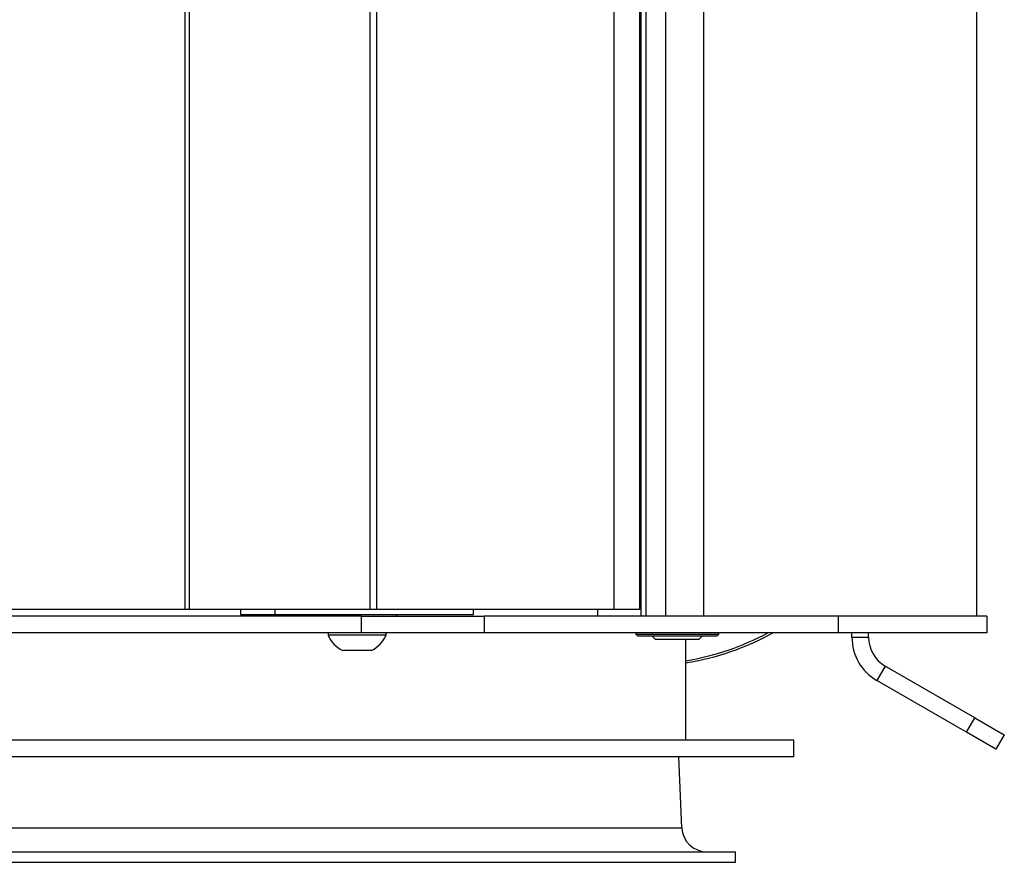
# Model space of a CAD drawing. Header units: inches. Extents: x 41.7 to 125.9, y 54.1 to 147.1.
# Tile 45 of 59: x 55.5 to 62.9, y 111.4 to 117.8. Entities that reach past the tile are written whole.
import ezdxf

# ---------------------------------------------------------------- set-up
doc = ezdxf.new("R2010")
doc.units = ezdxf.units.IN
doc.header["$LTSCALE"] = 20
doc.header["$MEASUREMENT"] = 0

msp = doc.modelspace()

# ---------------------------------------------------------------- linework, layer by layer
for p, q in [((56.7311, 113.3214), (56.7311, 138.2714)), ((56.7647, 113.3214), (56.7647, 138.2714)), ((58.1232, 113.3214), (58.1232, 138.2714)), ((58.1731, 113.3214), (58.1731, 138.2714)), ((59.9552, 113.3214), (59.9552, 138.2714)), ((60.1477, 113.3214), (60.1477, 138.2714)), ((60.1573, 113.2714), (60.1573, 138.2714)), ((60.1927, 138.2714), (60.1927, 113.2714)), ((60.3427, 113.2714), (60.3427, 138.2714)), ((60.629, 113.2714), (60.629, 138.2714)), ((62.679, 113.2714), (62.679, 138.2714)), ((58.056, 113.2714), (51.302, 113.2714)), ((56.7311, 113.3214), (52.6269, 113.3214)), ((56.7647, 113.3214), (56.7311, 113.3214)), ((58.1232, 113.3214), (56.7647, 113.3214)), ((57.149, 113.3214), (57.149, 113.2837)), ((57.149, 113.2837), (57.4053, 113.2837)), ((57.4053, 113.3214), (57.4053, 113.2837)), ((57.4053, 113.2837), (58.899, 113.2837)), ((57.7229, 113.2837), (57.73, 113.2714)), ((58.056, 113.1464), (58.056, 113.2714)), ((58.056, 113.2714), (58.9795, 113.2714)), ((58.1731, 113.3214), (58.1232, 113.3214)), ((59.9552, 113.3214), (58.1731, 113.3214)), ((58.3179, 113.2714), (58.325, 113.2837)), ((58.899, 113.2837), (58.899, 113.3214)), ((58.9795, 113.2714), (58.9795, 113.1464)), ((61.6371, 113.2714), (58.9795, 113.2714)), ((59.831, 113.3214), (59.831, 113.2714)), ((60.1477, 113.3214), (59.9552, 113.3214)), ((61.6371, 113.2714), (61.6371, 113.1464)), ((62.754, 113.2714), (61.6371, 113.2714)), ((62.754, 113.2714), (62.754, 113.1464)), ((58.056, 113.1464), (51.302, 113.1464)), ((57.8055, 113.1464), (57.8055, 113.1285)), ((58.2425, 113.1285), (57.8055, 113.1285)), ((58.9795, 113.1464), (58.056, 113.1464)), ((58.2425, 113.1285), (58.2425, 113.1464)), ((61.6371, 113.1464), (58.9795, 113.1464)), ((60.117, 113.1464), (60.117, 113.1364)), ((60.117, 113.1364), (60.132, 113.1214)), ((60.117, 113.1364), (60.741, 113.1364)), ((60.726, 113.1214), (60.132, 113.1214)), ((60.2415, 113.1214), (60.2665, 113.0964)), ((60.5915, 113.0964), (60.6165, 113.1214)), ((60.726, 113.1214), (60.741, 113.1364)), ((60.741, 113.1364), (60.741, 113.1464)), ((62.754, 113.1464), (61.6371, 113.1464)), ((61.7415, 113.1129), (61.7415, 113.1464)), ((61.7415, 113.1129), (61.8665, 113.1129)), ((61.8665, 113.1129), (61.8665, 113.1464)), ((60.5915, 113.0964), (60.2665, 113.0964)), ((60.494, 112.3403), (60.494, 113.0964)), ((58.1333, 113.0144), (57.9146, 113.0144)), ((61.9915, 112.8964), (61.929, 112.7881)), ((62.6657, 112.5072), (61.9915, 112.8964)), ((62.6032, 112.3989), (61.929, 112.7881)), ((62.6032, 112.3989), (62.6657, 112.5072)), ((62.6657, 112.5072), (62.8865, 112.3797)), ((62.824, 112.2714), (62.6032, 112.3989)), ((62.8865, 112.3797), (62.824, 112.2714)), ((61.304, 112.3403), (48.4535, 112.3403)), ((61.304, 112.2153), (61.304, 112.3403)), ((61.304, 112.2153), (48.4535, 112.2153)), ((60.4648, 111.6803), (60.4415, 112.2153)), ((48.8931, 111.6803), (60.4648, 111.6803)), ((48.4915, 111.501), (56.7952, 111.501)), ((56.7952, 111.501), (60.8665, 111.501)), ((60.8665, 111.4223), (60.8665, 111.501)), ((48.4915, 111.4223), (56.7952, 111.4223)), ((56.7952, 111.4223), (60.8665, 111.4223))]:
    msp.add_line(p, q)
for centre, radius, start, end in [((58.024, 113.2282), 0.2402, 204.51802, 242.90702), ((58.024, 113.2282), 0.2402, 297.09298, 335.48198), ((62.1165, 113.1129), 0.375, 180, 240), ((62.1165, 113.1129), 0.25, 180, 240), ((60.6521, 111.6885), 0.1875, 182.5, 270)]:
    msp.add_arc(centre, radius, start, end)
for centre, major_axis, ratio, start_param, end_param in [((60.1778, 114.8976), (-1.4159, 1.4159), 0.998783, 2.514264, 2.862007), ((60.1647, 114.9107), (1.4155, -1.4155), 0.999087, 5.662664, 5.989473)]:
    msp.add_ellipse(centre, major_axis=major_axis, ratio=ratio, start_param=start_param, end_param=end_param)

doc.saveas('drawing.dxf')
